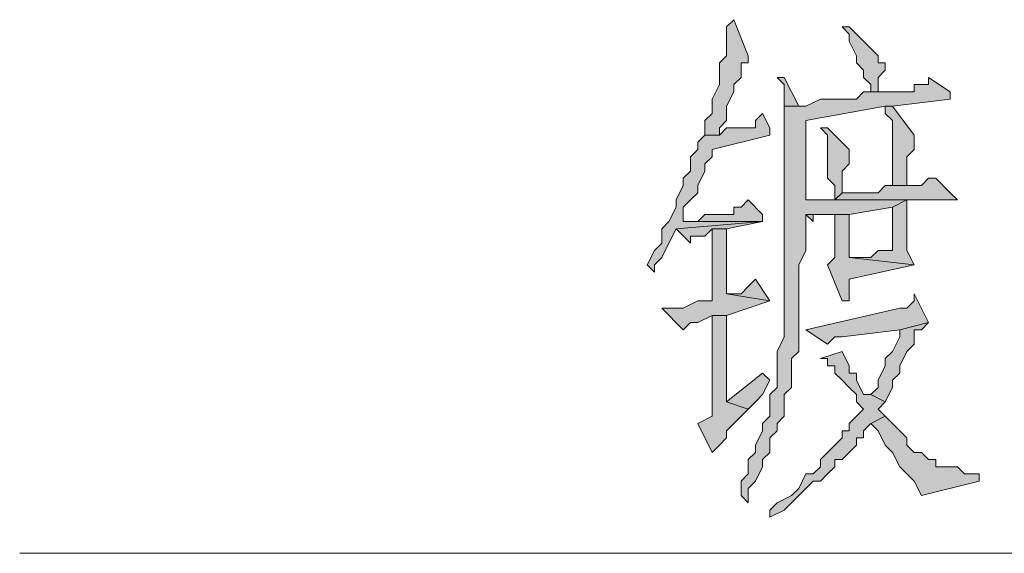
# Model space of a CAD drawing. Extents: x 566443 to 590371, y 3845226 to 3876576.
# Tile 103 of 221: x 586390.24 to 586396.02, y 3853927.11 to 3853930.24. Entities that reach past the tile are written whole.
import ezdxf

# ---------------------------------------------------------------- set-up
doc = ezdxf.new("R2010")
doc.units = 0
doc.layers.add('C00-00-00', color=7, linetype='CONTINUOUS')

msp = doc.modelspace()

# ---------------------------------------------------------------- hatches: boundary and pattern name
at = {"layer": 'C00-00-00'}
h = msp.add_hatch(color=256, dxfattribs=at)
h.dxf.hatch_style = 2
h.paths.add_polyline_path([(586394.4356, 3853930.2379), (586394.3932, 3853930.1956), (586394.3932, 3853930.0263), (586394.3509, 3853929.9839), (586394.3509, 3853929.8569), (586394.3086, 3853929.7723), (586394.3086, 3853929.6876), (586394.2662, 3853929.6453), (586394.2662, 3853929.5606), (586394.3509, 3853929.5606), (586394.3509, 3853929.6029), (586394.3932, 3853929.6453), (586394.3932, 3853929.7299), (586394.4356, 3853929.8146), (586394.4356, 3853929.8569), (586394.4779, 3853929.8993), (586394.4779, 3853929.9839), (586394.5202, 3853929.9839), (586394.5202, 3853930.0263)])
h = msp.add_hatch(color=256, dxfattribs=at)
h.dxf.hatch_style = 2
h.paths.add_polyline_path([(586395.1129, 3853930.1956), (586395.0706, 3853930.1956), (586395.1129, 3853930.1533), (586395.1129, 3853930.1109), (586395.1552, 3853930.0263), (586395.1552, 3853929.9839), (586395.1976, 3853929.9416), (586395.1976, 3853929.8993), (586395.2399, 3853929.8569), (586395.2399, 3853929.8146), (586395.2822, 3853929.8146), (586395.2822, 3853929.8993), (586395.3246, 3853929.9416), (586395.3246, 3853929.9839), (586395.2822, 3853929.9839), (586395.2822, 3853930.0263), (586395.2399, 3853930.0686), (586395.1976, 3853930.1109), (586395.1552, 3853930.1533)])
h = msp.add_hatch(color=256, dxfattribs=at)
h.dxf.hatch_style = 2
h.paths.add_polyline_path([(586395.5786, 3853929.8993), (586395.5786, 3853929.8569), (586395.5362, 3853929.8569), (586395.4939, 3853929.8569), (586395.4939, 3853929.8146), (586395.1976, 3853929.8146), (586395.1552, 3853929.7723), (586394.9436, 3853929.7723), (586394.8589, 3853929.7299), (586394.7319, 3853929.7299), (586394.7319, 3853929.6876), (586394.7319, 3853929.6453), (586394.7319, 3853929.5606), (586394.7319, 3853928.3753), (586394.6896, 3853928.2906), (586394.6896, 3853928.0789), (586394.6472, 3853928.0366), (586394.6472, 3853927.9096), (586394.6049, 3853927.8673), (586394.6049, 3853927.8249), (586394.5626, 3853927.7403), (586394.5626, 3853927.6979), (586394.5202, 3853927.6556), (586394.5202, 3853927.5709), (586394.4779, 3853927.5286), (586394.4779, 3853927.4439), (586394.5202, 3853927.4016), (586394.5202, 3853927.4863), (586394.5626, 3853927.5286), (586394.6049, 3853927.6133), (586394.6049, 3853927.6556), (586394.6472, 3853927.6979), (586394.6472, 3853927.7826), (586394.6896, 3853927.8249), (586394.6896, 3853927.8673), (586394.7319, 3853927.9096), (586394.7319, 3853928.0366), (586394.7742, 3853928.0789), (586394.7742, 3853928.2483), (586394.8166, 3853928.2906), (586394.8166, 3853928.7986), (586394.8589, 3853928.8833), (586394.8589, 3853929.0949), (586395.1129, 3853929.0949), (586395.3669, 3853929.1373), (586395.4516, 3853929.1796), (586394.8589, 3853929.1796), (586394.8589, 3853929.2643), (586394.8589, 3853929.6453), (586395.3246, 3853929.7299), (586395.3669, 3853929.7299), (586395.7056, 3853929.7723), (586395.7056, 3853929.8146)])
h = msp.add_hatch(color=256, dxfattribs=at)
h.dxf.hatch_style = 2
h.paths.add_polyline_path([(586394.6896, 3853929.8993), (586394.7319, 3853929.8569), (586394.7319, 3853929.7299), (586394.8166, 3853929.7299), (586394.7319, 3853929.8993)])
h = msp.add_hatch(color=256, dxfattribs=at)
h.dxf.hatch_style = 2
h.paths.add_polyline_path([(586394.6049, 3853929.6876), (586394.5626, 3853929.6453), (586394.5626, 3853929.6029), (586394.5202, 3853929.6029), (586394.3932, 3853929.6029), (586394.3509, 3853929.5606), (586394.2662, 3853929.5606), (586394.2239, 3853929.5183), (586394.2239, 3853929.4759), (586394.1816, 3853929.4336), (586394.1816, 3853929.3489), (586394.1392, 3853929.3066), (586394.1392, 3853929.2643), (586394.0969, 3853929.1796), (586394.0969, 3853929.1373), (586394.0546, 3853929.0526), (586394.0122, 3853929.0103), (586394.0122, 3853928.9256), (586393.9699, 3853928.8833), (586393.9276, 3853928.7986), (586393.9699, 3853928.7563), (586393.9699, 3853928.7986), (586394.0122, 3853928.8409), (586394.0546, 3853928.9256), (586394.0969, 3853929.0103), (586394.6049, 3853929.0526), (586394.1392, 3853929.0526), (586394.1392, 3853929.1373), (586394.1816, 3853929.1796), (586394.2239, 3853929.2219), (586394.2239, 3853929.2643), (586394.2662, 3853929.3489), (586394.2662, 3853929.3913), (586394.3086, 3853929.4336), (586394.3086, 3853929.4759), (586394.6472, 3853929.5606), (586394.6472, 3853929.6029)])
h = msp.add_hatch(color=256, dxfattribs=at)
h.dxf.hatch_style = 2
h.paths.add_polyline_path([(586395.3669, 3853929.7299), (586395.3246, 3853929.7299), (586395.3246, 3853929.6876), (586395.3669, 3853929.6453), (586395.3669, 3853929.2643), (586395.4516, 3853929.2643), (586395.4516, 3853929.4336), (586395.4939, 3853929.4759), (586395.4939, 3853929.5606)])
h = msp.add_hatch(color=256, dxfattribs=at)
h.dxf.hatch_style = 2
h.paths.add_polyline_path([(586394.9859, 3853929.6029), (586394.9436, 3853929.6029), (586394.9859, 3853929.5606), (586394.9859, 3853929.3066), (586395.0282, 3853929.2643), (586395.0282, 3853929.1796), (586395.0706, 3853929.2219), (586395.0706, 3853929.3489), (586395.1129, 3853929.3913), (586395.1129, 3853929.4759)])
h = msp.add_hatch(color=256, dxfattribs=at)
h.dxf.hatch_style = 2
h.paths.add_polyline_path([(586395.6209, 3853929.3066), (586395.5786, 3853929.3066), (586395.5362, 3853929.2643), (586395.3246, 3853929.2643), (586395.2822, 3853929.2219), (586395.0706, 3853929.2219), (586395.0282, 3853929.1796), (586394.8589, 3853929.1796), (586395.4516, 3853929.1796), (586395.7479, 3853929.1796), (586395.7056, 3853929.2219)])
h = msp.add_hatch(color=256, dxfattribs=at)
h.dxf.hatch_style = 2
h.paths.add_polyline_path([(586394.5202, 3853929.1796), (586394.4779, 3853929.1373), (586394.4356, 3853929.1373), (586394.4356, 3853929.0949), (586394.2662, 3853929.0949), (586394.2239, 3853929.0526), (586394.1392, 3853929.0526), (586394.6049, 3853929.0526), (586394.6049, 3853929.0949)])
h = msp.add_hatch(color=256, dxfattribs=at)
h.dxf.hatch_style = 2
h.paths.add_polyline_path([(586395.4516, 3853929.1796), (586395.3669, 3853929.1373), (586395.3669, 3853928.8833), (586395.3246, 3853928.8833), (586395.2822, 3853928.8833), (586395.2399, 3853928.8409), (586395.1129, 3853928.8409), (586395.4939, 3853928.7986), (586395.4516, 3853928.8833)])
h = msp.add_hatch(color=256, dxfattribs=at)
h.dxf.hatch_style = 2
h.paths.add_polyline_path([(586394.6049, 3853929.0526), (586394.0969, 3853929.0103), (586394.1816, 3853928.9256), (586394.1816, 3853928.9679), (586394.2239, 3853928.9679), (586394.2662, 3853928.9679), (586394.3086, 3853929.0103), (586394.3932, 3853929.0103)])
h = msp.add_hatch(color=256, dxfattribs=at)
h.dxf.hatch_style = 2
h.paths.add_polyline_path([(586394.8589, 3853929.0949), (586394.9012, 3853929.0526), (586394.9012, 3853929.0949), (586394.9436, 3853929.0949), (586395.0282, 3853929.0949)])
h = msp.add_hatch(color=256, dxfattribs=at)
h.dxf.hatch_style = 2
h.paths.add_polyline_path([(586395.1129, 3853929.0949), (586394.8589, 3853929.0949), (586395.0282, 3853929.0949), (586395.0282, 3853928.8409), (586394.9859, 3853928.7986), (586395.0706, 3853928.5869), (586395.1129, 3853928.5869), (586395.1129, 3853928.6716), (586395.1129, 3853928.7139), (586395.4939, 3853928.7986), (586395.1129, 3853928.8409)])
h = msp.add_hatch(color=256, dxfattribs=at)
h.dxf.hatch_style = 2
h.paths.add_polyline_path([(586394.3932, 3853929.0103), (586394.3086, 3853929.0103), (586394.3086, 3853928.5869), (586394.2239, 3853928.5869), (586394.1392, 3853928.5446), (586394.0122, 3853928.5446), (586394.1392, 3853928.4176), (586394.1816, 3853928.4599), (586394.2239, 3853928.4599), (586394.3086, 3853928.5023), (586394.3932, 3853928.5023), (586394.6472, 3853928.5869), (586394.3932, 3853928.6293)])
h = msp.add_hatch(color=256, dxfattribs=at)
h.dxf.hatch_style = 2
h.paths.add_polyline_path([(586394.5626, 3853928.7139), (586394.5202, 3853928.6716), (586394.4779, 3853928.6293), (586394.3932, 3853928.6293), (586394.6472, 3853928.5869)])
h = msp.add_hatch(color=256, dxfattribs=at)
h.dxf.hatch_style = 2
h.paths.add_polyline_path([(586395.4939, 3853928.6293), (586395.4939, 3853928.5869), (586395.4516, 3853928.5446), (586395.4092, 3853928.5446), (586394.8589, 3853928.4176), (586394.9859, 3853928.3329), (586395.0282, 3853928.3753), (586395.0706, 3853928.3753), (586395.4092, 3853928.4176), (586395.5786, 3853928.4599)])
h = msp.add_hatch(color=256, dxfattribs=at)
h.dxf.hatch_style = 2
h.paths.add_polyline_path([(586394.3932, 3853928.5023), (586394.3086, 3853928.5023), (586394.3086, 3853927.9096), (586394.2239, 3853927.8673), (586394.3086, 3853927.6979), (586394.3509, 3853927.7403), (586394.3932, 3853927.7826), (586394.3932, 3853927.8249), (586394.4356, 3853927.8673), (586394.4779, 3853927.9096), (586394.5202, 3853927.9519), (586394.3932, 3853927.9943)])
h = msp.add_hatch(color=256, dxfattribs=at)
h.dxf.hatch_style = 2
h.paths.add_polyline_path([(586395.5786, 3853928.4599), (586395.4092, 3853928.4176), (586395.4092, 3853928.3753), (586395.3669, 3853928.2906), (586395.3246, 3853928.2483), (586395.3246, 3853928.2059), (586395.2822, 3853928.1213), (586395.2822, 3853928.0789), (586395.2399, 3853928.0366), (586395.3246, 3853927.9943), (586395.3669, 3853928.0789), (586395.3669, 3853928.1213), (586395.4092, 3853928.1636), (586395.4092, 3853928.2059), (586395.4516, 3853928.2906), (586395.4939, 3853928.3329), (586395.4939, 3853928.4176), (586395.5362, 3853928.4176)])
h = msp.add_hatch(color=256, dxfattribs=at)
h.dxf.hatch_style = 2
h.paths.add_polyline_path([(586395.0706, 3853928.2906), (586394.9436, 3853928.2483), (586394.9859, 3853928.2483), (586394.9859, 3853928.2059), (586395.0282, 3853928.2059), (586395.0282, 3853928.1636), (586395.0706, 3853928.1213), (586395.1129, 3853928.0789), (586395.1552, 3853928.0366), (586395.1552, 3853927.9943), (586395.1976, 3853927.9519), (586395.1552, 3853927.9096), (586395.1129, 3853927.8673), (586395.1129, 3853927.8249), (586395.0706, 3853927.8249), (586395.0706, 3853927.7826), (586395.0282, 3853927.7403), (586394.9859, 3853927.6979), (586394.9436, 3853927.6556), (586394.9436, 3853927.6133), (586394.9012, 3853927.5709), (586394.8589, 3853927.5709), (586394.8166, 3853927.4863), (586394.7742, 3853927.4439), (586394.6896, 3853927.4016), (586394.6472, 3853927.3593), (586394.6472, 3853927.3169), (586394.7319, 3853927.3593), (586394.7742, 3853927.4016), (586394.8166, 3853927.4439), (586394.8589, 3853927.4863), (586394.9012, 3853927.5286), (586394.9436, 3853927.5286), (586394.9859, 3853927.5709), (586395.0282, 3853927.6133), (586395.0282, 3853927.6556), (586395.0706, 3853927.6556), (586395.1129, 3853927.6979), (586395.1552, 3853927.7403), (586395.1552, 3853927.7826), (586395.1976, 3853927.7826), (586395.1976, 3853927.8249), (586395.2399, 3853927.8673), (586395.3246, 3853927.9096), (586395.2822, 3853927.9519), (586395.3246, 3853927.9943), (586395.2399, 3853928.0366), (586395.1976, 3853928.0366), (586395.1552, 3853928.1213), (586395.1552, 3853928.1636), (586395.1129, 3853928.1636), (586395.1129, 3853928.2059)])
h = msp.add_hatch(color=256, dxfattribs=at)
h.dxf.hatch_style = 2
h.paths.add_polyline_path([(586394.6049, 3853928.1636), (586394.3932, 3853927.9943), (586394.5202, 3853927.9519), (586394.5626, 3853927.9943), (586394.6049, 3853928.0366), (586394.6472, 3853928.1213)])
h = msp.add_hatch(color=256, dxfattribs=at)
h.dxf.hatch_style = 2
h.paths.add_polyline_path([(586395.3246, 3853927.9096), (586395.2399, 3853927.8673), (586395.2822, 3853927.8249), (586395.3246, 3853927.7403), (586395.3669, 3853927.6979), (586395.4092, 3853927.6133), (586395.4939, 3853927.5286), (586395.5362, 3853927.4439), (586395.8749, 3853927.5286), (586395.8749, 3853927.5709), (586395.8326, 3853927.5709), (586395.7902, 3853927.5709), (586395.7479, 3853927.6133), (586395.6209, 3853927.6133), (586395.6209, 3853927.6556), (586395.5786, 3853927.6556), (586395.5362, 3853927.6979), (586395.4939, 3853927.6979), (586395.4516, 3853927.7403), (586395.4516, 3853927.7826), (586395.4092, 3853927.8249), (586395.3669, 3853927.8673)])

# ---------------------------------------------------------------- linework, layer by layer
at = {"layer": 'C00-00-00', "lineweight": 0}
for points in [[(586394.4356, 3853930.2379), (586394.3932, 3853930.1956), (586394.3932, 3853930.0263), (586394.3509, 3853929.9839), (586394.3509, 3853929.8569), (586394.3086, 3853929.7723), (586394.3086, 3853929.6876), (586394.2662, 3853929.6453), (586394.2662, 3853929.5606), (586394.3509, 3853929.5606), (586394.3509, 3853929.6029), (586394.3932, 3853929.6453), (586394.3932, 3853929.7299), (586394.4356, 3853929.8146), (586394.4356, 3853929.8569), (586394.4779, 3853929.8993), (586394.4779, 3853929.9839), (586394.5202, 3853929.9839), (586394.5202, 3853930.0263)], [(586395.1129, 3853930.1956), (586395.0706, 3853930.1956), (586395.1129, 3853930.1533), (586395.1129, 3853930.1109), (586395.1552, 3853930.0263), (586395.1552, 3853929.9839), (586395.1976, 3853929.9416), (586395.1976, 3853929.8993), (586395.2399, 3853929.8569), (586395.2399, 3853929.8146), (586395.2822, 3853929.8146), (586395.2822, 3853929.8993), (586395.3246, 3853929.9416), (586395.3246, 3853929.9839), (586395.2822, 3853929.9839), (586395.2822, 3853930.0263), (586395.2399, 3853930.0686), (586395.1976, 3853930.1109), (586395.1552, 3853930.1533)], [(586395.5786, 3853929.8993), (586395.5786, 3853929.8569), (586395.5362, 3853929.8569), (586395.4939, 3853929.8569), (586395.4939, 3853929.8146), (586395.1976, 3853929.8146), (586395.1552, 3853929.7723), (586394.9436, 3853929.7723), (586394.8589, 3853929.7299), (586394.7319, 3853929.7299), (586394.7319, 3853929.6876), (586394.7319, 3853929.6453), (586394.7319, 3853929.5606), (586394.7319, 3853928.3753), (586394.6896, 3853928.2906), (586394.6896, 3853928.0789), (586394.6472, 3853928.0366), (586394.6472, 3853927.9096), (586394.6049, 3853927.8673), (586394.6049, 3853927.8249), (586394.5626, 3853927.7403), (586394.5626, 3853927.6979), (586394.5202, 3853927.6556), (586394.5202, 3853927.5709), (586394.4779, 3853927.5286), (586394.4779, 3853927.4439), (586394.5202, 3853927.4016), (586394.5202, 3853927.4863), (586394.5626, 3853927.5286), (586394.6049, 3853927.6133), (586394.6049, 3853927.6556), (586394.6472, 3853927.6979), (586394.6472, 3853927.7826), (586394.6896, 3853927.8249), (586394.6896, 3853927.8673), (586394.7319, 3853927.9096), (586394.7319, 3853928.0366), (586394.7742, 3853928.0789), (586394.7742, 3853928.2483), (586394.8166, 3853928.2906), (586394.8166, 3853928.7986), (586394.8589, 3853928.8833), (586394.8589, 3853929.0949), (586395.1129, 3853929.0949), (586395.3669, 3853929.1373), (586395.4516, 3853929.1796), (586394.8589, 3853929.1796), (586394.8589, 3853929.2643), (586394.8589, 3853929.6453), (586395.3246, 3853929.7299), (586395.3669, 3853929.7299), (586395.7056, 3853929.7723), (586395.7056, 3853929.8146)], [(586394.6896, 3853929.8993), (586394.7319, 3853929.8569), (586394.7319, 3853929.7299), (586394.8166, 3853929.7299), (586394.7319, 3853929.8993)], [(586394.6049, 3853929.6876), (586394.5626, 3853929.6453), (586394.5626, 3853929.6029), (586394.5202, 3853929.6029), (586394.3932, 3853929.6029), (586394.3509, 3853929.5606), (586394.2662, 3853929.5606), (586394.2239, 3853929.5183), (586394.2239, 3853929.4759), (586394.1816, 3853929.4336), (586394.1816, 3853929.3489), (586394.1392, 3853929.3066), (586394.1392, 3853929.2643), (586394.0969, 3853929.1796), (586394.0969, 3853929.1373), (586394.0546, 3853929.0526), (586394.0122, 3853929.0103), (586394.0122, 3853928.9256), (586393.9699, 3853928.8833), (586393.9276, 3853928.7986), (586393.9699, 3853928.7563), (586393.9699, 3853928.7986), (586394.0122, 3853928.8409), (586394.0546, 3853928.9256), (586394.0969, 3853929.0103), (586394.6049, 3853929.0526), (586394.1392, 3853929.0526), (586394.1392, 3853929.1373), (586394.1816, 3853929.1796), (586394.2239, 3853929.2219), (586394.2239, 3853929.2643), (586394.2662, 3853929.3489), (586394.2662, 3853929.3913), (586394.3086, 3853929.4336), (586394.3086, 3853929.4759), (586394.6472, 3853929.5606), (586394.6472, 3853929.6029)], [(586395.3669, 3853929.7299), (586395.3246, 3853929.7299), (586395.3246, 3853929.6876), (586395.3669, 3853929.6453), (586395.3669, 3853929.2643), (586395.4516, 3853929.2643), (586395.4516, 3853929.4336), (586395.4939, 3853929.4759), (586395.4939, 3853929.5606)], [(586394.9859, 3853929.6029), (586394.9436, 3853929.6029), (586394.9859, 3853929.5606), (586394.9859, 3853929.3066), (586395.0282, 3853929.2643), (586395.0282, 3853929.1796), (586395.0706, 3853929.2219), (586395.0706, 3853929.3489), (586395.1129, 3853929.3913), (586395.1129, 3853929.4759)], [(586395.6209, 3853929.3066), (586395.5786, 3853929.3066), (586395.5362, 3853929.2643), (586395.3246, 3853929.2643), (586395.2822, 3853929.2219), (586395.0706, 3853929.2219), (586395.0282, 3853929.1796), (586394.8589, 3853929.1796), (586395.4516, 3853929.1796), (586395.7479, 3853929.1796), (586395.7056, 3853929.2219)], [(586394.5202, 3853929.1796), (586394.4779, 3853929.1373), (586394.4356, 3853929.1373), (586394.4356, 3853929.0949), (586394.2662, 3853929.0949), (586394.2239, 3853929.0526), (586394.1392, 3853929.0526), (586394.6049, 3853929.0526), (586394.6049, 3853929.0949)], [(586395.4516, 3853929.1796), (586395.3669, 3853929.1373), (586395.3669, 3853928.8833), (586395.3246, 3853928.8833), (586395.2822, 3853928.8833), (586395.2399, 3853928.8409), (586395.1129, 3853928.8409), (586395.4939, 3853928.7986), (586395.4516, 3853928.8833)], [(586394.6049, 3853929.0526), (586394.0969, 3853929.0103), (586394.1816, 3853928.9256), (586394.1816, 3853928.9679), (586394.2239, 3853928.9679), (586394.2662, 3853928.9679), (586394.3086, 3853929.0103), (586394.3932, 3853929.0103)], [(586394.8589, 3853929.0949), (586394.9012, 3853929.0526), (586394.9012, 3853929.0949), (586394.9436, 3853929.0949), (586395.0282, 3853929.0949)], [(586395.1129, 3853929.0949), (586394.8589, 3853929.0949), (586395.0282, 3853929.0949), (586395.0282, 3853928.8409), (586394.9859, 3853928.7986), (586395.0706, 3853928.5869), (586395.1129, 3853928.5869), (586395.1129, 3853928.6716), (586395.1129, 3853928.7139), (586395.4939, 3853928.7986), (586395.1129, 3853928.8409)], [(586394.3932, 3853929.0103), (586394.3086, 3853929.0103), (586394.3086, 3853928.5869), (586394.2239, 3853928.5869), (586394.1392, 3853928.5446), (586394.0122, 3853928.5446), (586394.1392, 3853928.4176), (586394.1816, 3853928.4599), (586394.2239, 3853928.4599), (586394.3086, 3853928.5023), (586394.3932, 3853928.5023), (586394.6472, 3853928.5869), (586394.3932, 3853928.6293)], [(586394.5626, 3853928.7139), (586394.5202, 3853928.6716), (586394.4779, 3853928.6293), (586394.3932, 3853928.6293), (586394.6472, 3853928.5869)], [(586395.4939, 3853928.6293), (586395.4939, 3853928.5869), (586395.4516, 3853928.5446), (586395.4092, 3853928.5446), (586394.8589, 3853928.4176), (586394.9859, 3853928.3329), (586395.0282, 3853928.3753), (586395.0706, 3853928.3753), (586395.4092, 3853928.4176), (586395.5786, 3853928.4599)], [(586394.3932, 3853928.5023), (586394.3086, 3853928.5023), (586394.3086, 3853927.9096), (586394.2239, 3853927.8673), (586394.3086, 3853927.6979), (586394.3509, 3853927.7403), (586394.3932, 3853927.7826), (586394.3932, 3853927.8249), (586394.4356, 3853927.8673), (586394.4779, 3853927.9096), (586394.5202, 3853927.9519), (586394.3932, 3853927.9943)], [(586395.5786, 3853928.4599), (586395.4092, 3853928.4176), (586395.4092, 3853928.3753), (586395.3669, 3853928.2906), (586395.3246, 3853928.2483), (586395.3246, 3853928.2059), (586395.2822, 3853928.1213), (586395.2822, 3853928.0789), (586395.2399, 3853928.0366), (586395.3246, 3853927.9943), (586395.3669, 3853928.0789), (586395.3669, 3853928.1213), (586395.4092, 3853928.1636), (586395.4092, 3853928.2059), (586395.4516, 3853928.2906), (586395.4939, 3853928.3329), (586395.4939, 3853928.4176), (586395.5362, 3853928.4176)], [(586395.0706, 3853928.2906), (586394.9436, 3853928.2483), (586394.9859, 3853928.2483), (586394.9859, 3853928.2059), (586395.0282, 3853928.2059), (586395.0282, 3853928.1636), (586395.0706, 3853928.1213), (586395.1129, 3853928.0789), (586395.1552, 3853928.0366), (586395.1552, 3853927.9943), (586395.1976, 3853927.9519), (586395.1552, 3853927.9096), (586395.1129, 3853927.8673), (586395.1129, 3853927.8249), (586395.0706, 3853927.8249), (586395.0706, 3853927.7826), (586395.0282, 3853927.7403), (586394.9859, 3853927.6979), (586394.9436, 3853927.6556), (586394.9436, 3853927.6133), (586394.9012, 3853927.5709), (586394.8589, 3853927.5709), (586394.8166, 3853927.4863), (586394.7742, 3853927.4439), (586394.6896, 3853927.4016), (586394.6472, 3853927.3593), (586394.6472, 3853927.3169), (586394.7319, 3853927.3593), (586394.7742, 3853927.4016), (586394.8166, 3853927.4439), (586394.8589, 3853927.4863), (586394.9012, 3853927.5286), (586394.9436, 3853927.5286), (586394.9859, 3853927.5709), (586395.0282, 3853927.6133), (586395.0282, 3853927.6556), (586395.0706, 3853927.6556), (586395.1129, 3853927.6979), (586395.1552, 3853927.7403), (586395.1552, 3853927.7826), (586395.1976, 3853927.7826), (586395.1976, 3853927.8249), (586395.2399, 3853927.8673), (586395.3246, 3853927.9096), (586395.2822, 3853927.9519), (586395.3246, 3853927.9943), (586395.2399, 3853928.0366), (586395.1976, 3853928.0366), (586395.1552, 3853928.1213), (586395.1552, 3853928.1636), (586395.1129, 3853928.1636), (586395.1129, 3853928.2059)], [(586394.6049, 3853928.1636), (586394.3932, 3853927.9943), (586394.5202, 3853927.9519), (586394.5626, 3853927.9943), (586394.6049, 3853928.0366), (586394.6472, 3853928.1213)], [(586395.3246, 3853927.9096), (586395.2399, 3853927.8673), (586395.2822, 3853927.8249), (586395.3246, 3853927.7403), (586395.3669, 3853927.6979), (586395.4092, 3853927.6133), (586395.4939, 3853927.5286), (586395.5362, 3853927.4439), (586395.8749, 3853927.5286), (586395.8749, 3853927.5709), (586395.8326, 3853927.5709), (586395.7902, 3853927.5709), (586395.7479, 3853927.6133), (586395.6209, 3853927.6133), (586395.6209, 3853927.6556), (586395.5786, 3853927.6556), (586395.5362, 3853927.6979), (586395.4939, 3853927.6979), (586395.4516, 3853927.7403), (586395.4516, 3853927.7826), (586395.4092, 3853927.8249), (586395.3669, 3853927.8673)]]:
    msp.add_lwpolyline(points, close=True, dxfattribs=at)
at = {"layer": 'C00-00-00', "lineweight": 9}
msp.add_lwpolyline([(586390.2446, 3853927.1053), (586412.8929, 3853927.1053)], dxfattribs=at)

doc.saveas('drawing.dxf')
